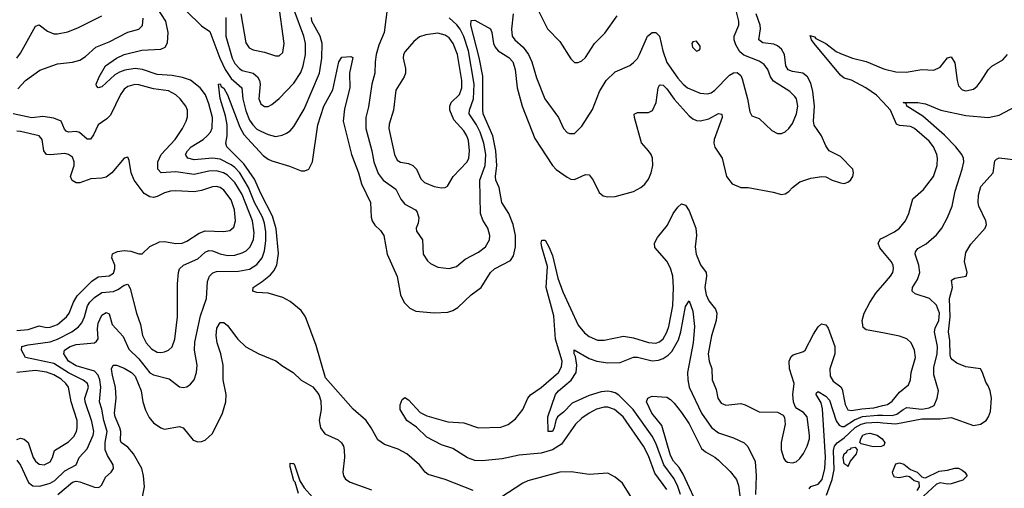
# Model space of a CAD drawing. Header units: inches. Extents: x 1678809 to 1859548, y 384609 to 522868.
# Tile 238 of 256: x 1755325 to 1760657, y 506063 to 508599. Entities that reach past the tile are written whole.
import ezdxf

# ---------------------------------------------------------------- set-up
doc = ezdxf.new("R2010")
doc.units = ezdxf.units.IN
doc.header["$MEASUREMENT"] = 0
doc.layers.add('B7550', color=7, linetype='Continuous')
doc.layers.add('B7560', color=7, linetype='Continuous')

msp = doc.modelspace()

# ---------------------------------------------------------------- linework, layer by layer
at = {"layer": 'B7550', "color": 5}
for points, elevation in [([(1756522.1, 508630), (1756550, 508474.4), (1756567.3, 508447.3), (1756590, 508435), (1756650, 508422.7), (1756710, 508402.8), (1756730, 508403.1), (1756750, 508420.5), (1756757.3, 508470), (1756727.1, 508692.9)], 480), ([(1755530.8, 506029.2), (1755610, 506095.7), (1755630, 506100.8), (1755650, 506098.2), (1755730, 506068.1), (1755750, 506066.2), (1755759.6, 506070), (1755770, 506081.6), (1755790, 506123.1), (1755820.5, 506150), (1755833.3, 506170), (1755832, 506190), (1755800.8, 506240.8), (1755788.7, 506270), (1755787.3, 506310), (1755798, 506370), (1755780.2, 506430), (1755770.2, 506490.2), (1755756.6, 506530), (1755763.5, 506610), (1755759, 506650), (1755750, 506675), (1755730, 506697.4), (1755630, 506725.3), (1755588.8, 506750), (1755563.4, 506790), (1755568, 506810), (1755598.7, 506830), (1755630, 506840.1), (1755730, 506849.5), (1755741.4, 506858.6), (1755749.1, 506870.9), (1755746, 506926), (1755750, 506956.5), (1755770, 506999.7), (1755794, 507014), (1755810, 507007.3), (1755826.4, 506950), (1755885, 506885), (1755916.6, 506816.6), (1755970, 506762.6), (1756030, 506688.2), (1756050, 506676.8), (1756134.4, 506654.4), (1756190, 506612.2), (1756210, 506608.8), (1756230, 506612.2), (1756250, 506626), (1756269.6, 506650), (1756283.1, 506690), (1756285.6, 506730), (1756272.2, 506810), (1756272.9, 506852.9), (1756304.6, 506995.4), (1756336.5, 507090), (1756342.4, 507182.4), (1756352.8, 507210), (1756371.6, 507228.4), (1756390, 507236.2), (1756510, 507237), (1756570, 507248.2), (1756610, 507273.1), (1756637.7, 507310), (1756651.4, 507348.6), (1756657.5, 507402.5), (1756657.1, 507450), (1756650, 507497.2), (1756639.1, 507530), (1756596.7, 507610), (1756564.8, 507690), (1756516.3, 507770), (1756490, 507799.1), (1756470, 507813.7), (1756410, 507843.3), (1756370, 507849), (1756270, 507840.1), (1756234.8, 507850), (1756224.8, 507864.8), (1756223.2, 507870), (1756233.2, 507890), (1756253.6, 507910), (1756317.7, 507950), (1756340.7, 507970), (1756358, 507990), (1756367.8, 508012.2), (1756369, 508070), (1756350, 508143.5), (1756331.6, 508191.6), (1756302, 508230), (1756250.7, 508270.7), (1756206.2, 508286.2), (1756150, 508296.4), (1756070, 508302.9), (1755990, 508329.9), (1755950, 508334.4), (1755894.1, 508325.9), (1755865.1, 508314.9), (1755840.2, 508299.8), (1755770, 508235.1), (1755749.7, 508229.7), (1755740.5, 508240.5), (1755738.4, 508250), (1755755.1, 508290), (1755789, 508350), (1755850, 508390.6), (1755890, 508410.1), (1755985.6, 508434.3), (1756090, 508439.2), (1756112.2, 508450), (1756126.3, 508473.7), (1756128.9, 508530), (1756116.9, 508590), (1756070, 508663.7)], 440), ([(1756226.9, 508646.9), (1756310, 508565.5), (1756355, 508535), (1756409.2, 508390), (1756437.9, 508330), (1756470, 508280.5), (1756528.4, 508230), (1756533.9, 508170), (1756550, 508105.4), (1756570, 508055.3), (1756586.8, 508030), (1756610, 508006.9), (1756630, 507995.3), (1756670, 507977.5), (1756710, 507967.2), (1756746.3, 507973.7), (1756770, 507983.9), (1756790, 507997.3), (1756810, 508021.7), (1756865.5, 508114.5), (1756947.9, 508310), (1756961.8, 508390), (1756962.7, 508470), (1756953, 508510), (1756908, 508590), (1756905.7, 508610)], 440), ([(1757781.1, 506050), (1757630, 506110.8), (1757536.7, 506136.7), (1757520.2, 506150), (1757490, 506190.6), (1757421.6, 506250), (1757374.7, 506274.7), (1757299.9, 506299.9), (1757264.6, 506324.6), (1757229.2, 506390), (1757201.7, 506430), (1757131.4, 506491.4), (1756981.2, 506661.2), (1756930, 506834.7), (1756873, 506990), (1756850, 507024.1), (1756790, 507073.2), (1756750, 507094.6), (1756670, 507119), (1756610, 507121.6), (1756588, 507130), (1756589.7, 507150), (1756638.5, 507181.5), (1756682.8, 507217.2), (1756701, 507239), (1756717.2, 507270), (1756726.2, 507333.8), (1756713.7, 507466.3), (1756694.8, 507534.8), (1756630, 507657.4), (1756596.1, 507736.1), (1756538.7, 507818.7), (1756446.4, 507910), (1756441.7, 507930), (1756448.9, 507971.1), (1756448, 508030), (1756438.8, 508078.8), (1756410, 508172.3), (1756402, 508250), (1756410, 508251.6), (1756416.7, 508236.7), (1756430, 508227.8), (1756450, 508192.4), (1756518, 508018), (1756538.2, 507978.2), (1756643.8, 507863.8), (1756670, 507843.4), (1756690, 507834.7), (1756786.3, 507806.3), (1756850, 507781.5), (1756870, 507781.1), (1756890, 507790.4), (1756911.3, 507828.7), (1756939.9, 508030), (1756971.5, 508130), (1757021.6, 508218.4), (1757052.6, 508370), (1757070, 508396.4), (1757119.1, 508399.1), (1757130, 508394), (1757111.8, 508310), (1757112.8, 508230), (1757083.6, 508116.4), (1757077.5, 508050), (1757122.5, 507870), (1757159.9, 507770), (1757175.7, 507710), (1757225.4, 507610), (1757228.5, 507530), (1757234.4, 507510), (1757247.4, 507487.4), (1757278.1, 507458.1), (1757296.5, 507430), (1757314.7, 507330), (1757368.7, 507208.7), (1757387.6, 507110), (1757407.9, 507067.9), (1757438.5, 507038.5), (1757470, 507022.2), (1757570, 507012.6), (1757643.9, 507016.1), (1757670, 507024.7), (1757698.1, 507041.9), (1757770, 507109.1), (1757824.7, 507150), (1757874.5, 507230), (1757897.3, 507250), (1757983.8, 507296.2), (1757999.9, 507320.1), (1758010.8, 507369.2), (1758010.3, 507430), (1757996.6, 507490), (1757974.1, 507550), (1757936.6, 507610), (1757920.9, 507690), (1757903.1, 507730), (1757901.1, 507750), (1757909.9, 507810), (1757904.5, 507890), (1757886.6, 507970), (1757835.8, 508090), (1757832.5, 508112.5), (1757833.2, 508293.2), (1757813.7, 508393.7), (1757769, 508570), (1757770, 508594.4), (1757790, 508596), (1757874.2, 508550), (1757882.6, 508530), (1757890.5, 508470), (1757900.1, 508450), (1757916.6, 508430), (1757974.6, 508394.6), (1757996, 508370), (1758008.4, 508330), (1758018.8, 508230), (1758046, 508130), (1758115.2, 507955.2), (1758210.1, 507810.1), (1758230, 507788.5), (1758290, 507746), (1758310, 507736.5), (1758330, 507734.3), (1758390, 507761.6), (1758410, 507759.1), (1758430, 507730.7), (1758463.7, 507663.7), (1758485.3, 507645.3), (1758510, 507640.2), (1758550, 507641.1), (1758650, 507669.2), (1758688.3, 507690), (1758710, 507708.1), (1758730, 507736.5), (1758744.1, 507770), (1758753.1, 507810), (1758752.4, 507850), (1758745.3, 507870), (1758730.7, 507890), (1758692, 507932), (1758654.1, 508070), (1758653.3, 508086.7), (1758670, 508096.1), (1758730, 508096.6), (1758752, 508108), (1758771.5, 508150), (1758782.3, 508230), (1758790, 508245.3), (1758794.3, 508245.7), (1758810, 508244.2), (1758830, 508224.3), (1758869.2, 508169.2), (1758950, 508078.4), (1758970, 508062), (1758990, 508054), (1759012, 508052), (1759057.2, 508062.8), (1759110, 508090.8), (1759127, 508087), (1759128.9, 508068.9), (1759086.3, 507950), (1759083.5, 507930), (1759089.5, 507909.5), (1759129.3, 507850), (1759152.4, 507750), (1759183, 507710), (1759230, 507690.4), (1759270.3, 507690.3), (1759405.8, 507665.8), (1759450, 507653), (1759470, 507655.5), (1759490, 507668.2), (1759509.6, 507690), (1759550, 507721.1), (1759610, 507742), (1759670, 507750.7), (1759690, 507748), (1759726, 507730), (1759770, 507716.4), (1759790, 507712.7), (1759810, 507719.3), (1759823.7, 507730), (1759836.3, 507750), (1759841.6, 507770), (1759837, 507790), (1759770, 507858), (1759709.7, 507889.7), (1759690, 507916), (1759666.9, 507970), (1759627.4, 508027.4), (1759623.5, 508050), (1759629.9, 508130), (1759621.1, 508210), (1759610, 508255.1), (1759591.6, 508290), (1759567.1, 508310), (1759510, 508319.3), (1759487.7, 508327.7), (1759475.1, 508350), (1759467.2, 508410), (1759450, 508438.6), (1759430, 508458), (1759410, 508467.2), (1759350, 508474.4), (1759327.3, 508490), (1759337.3, 508550), (1759334.6, 508570), (1759313.8, 508630)], 420), ([(1756441.7, 508610), (1756441.4, 508510), (1756475.9, 508390), (1756490, 508362.3), (1756514.6, 508334.6), (1756530, 508324.6), (1756588.8, 508308.8), (1756613.1, 508290), (1756623.3, 508270), (1756627, 508250), (1756620.2, 508170), (1756630, 508143.6), (1756650, 508129.2), (1756670, 508129.1), (1756690, 508139), (1756730, 508172.4), (1756810, 508255.2), (1756846.7, 508313.3), (1756859.7, 508350), (1756871.9, 508410), (1756872.3, 508470), (1756862.9, 508510), (1756811.7, 508650)], 460), ([(1757317.2, 508670), (1757299.2, 508530), (1757270, 508461.7), (1757256.2, 508410), (1757250.1, 508370), (1757248.8, 508310), (1757232.2, 508250), (1757213.3, 508126.7), (1757199.8, 508070), (1757200.1, 508010), (1757232.3, 507890), (1757243.6, 507830), (1757266.5, 507766.5), (1757293.1, 507730), (1757361.9, 507681.9), (1757390, 507627.4), (1757410, 507600.7), (1757468.5, 507570), (1757477.9, 507557.9), (1757486.1, 507526.1), (1757482.7, 507497.3), (1757472.7, 507470), (1757474.8, 507454.8), (1757506.7, 507406.7), (1757509.4, 507329.4), (1757532.9, 507292.9), (1757550, 507279.5), (1757590, 507260.3), (1757650, 507252.2), (1757690, 507263.1), (1757737.1, 507302.9), (1757810, 507340.7), (1757847.1, 507370), (1757870, 507408), (1757871.8, 507430), (1757860.3, 507470), (1757834, 507514), (1757820.2, 507550), (1757816.7, 507730), (1757845.9, 507810), (1757850.2, 507870), (1757838.9, 507930), (1757819.6, 507990), (1757799.6, 508030), (1757760.1, 508090), (1757760.3, 508110), (1757782.8, 508170), (1757786.7, 508250), (1757756, 508430), (1757730, 508507.8), (1757710, 508547), (1757691.7, 508571.7), (1757650, 508609.5)], 440), ([(1757998.2, 508630), (1757987.6, 508547.6), (1757991.9, 508510), (1758007.2, 508490), (1758050.9, 508450.9), (1758080.5, 508410), (1758099.5, 508370), (1758123.7, 508283.7), (1758168.4, 508170), (1758242.6, 508070), (1758270.3, 508010.3), (1758290, 507988.2), (1758302.9, 507982.9), (1758330, 507983.1), (1758370, 508022), (1758427, 508113), (1758464.4, 508210), (1758500.4, 508270), (1758550, 508317.4), (1758630, 508351.7), (1758650, 508367.2), (1758670, 508388.9), (1758681.6, 508410), (1758724.2, 508510), (1758750, 508528.9), (1758770, 508528.9), (1758790, 508510.4), (1758807.4, 508430), (1758830, 508367.3), (1758890, 508281.8), (1758917.7, 508250), (1758942.4, 508230), (1759010, 508201.1), (1759050, 508196.9), (1759070, 508203.5), (1759090, 508217.6), (1759170, 508298.5), (1759190, 508311.6), (1759210, 508313.4), (1759230, 508296.4), (1759238.5, 508278.5), (1759267.3, 508170), (1759279.3, 508099.3), (1759290, 508078.8), (1759330, 508063.7), (1759398.8, 507998.8), (1759430, 507983), (1759450, 507983.2), (1759470, 507991.7), (1759490, 508009.3), (1759510, 508037.8), (1759532.8, 508090), (1759539.4, 508130), (1759531.6, 508170), (1759523.6, 508183.6), (1759495.6, 508210), (1759406.6, 508266.6), (1759391.4, 508290), (1759376.8, 508330), (1759356.6, 508356.6), (1759330, 508374.6), (1759246.5, 508406.5), (1759225.2, 508425.2), (1759203.2, 508463.2), (1759194, 508490), (1759193.6, 508510), (1759219.9, 508570), (1759219, 508590), (1759199.5, 508670)], 440), ([(1758130, 508657.3), (1758184.2, 508550), (1758250, 508480.4), (1758310, 508387.7), (1758330, 508368), (1758350, 508366.4), (1758370, 508376.5), (1758390, 508394.3), (1758438.7, 508470), (1758493.3, 508526.7), (1758560.8, 508619.2)], 460), ([(1755309.5, 508390.5), (1755330, 508417.8), (1755410, 508563.1), (1755430, 508571.6), (1755475.9, 508535.9), (1755510, 508522.7), (1755530, 508521.8), (1755586.4, 508533.6), (1755643.8, 508556.2), (1755770, 508619)], 480), ([(1755314.7, 508225.3), (1755356.8, 508270), (1755434, 508326), (1755530, 508360.7), (1755610, 508369.4), (1755650, 508380.5), (1755680.4, 508399.6), (1755737.6, 508450), (1755810, 508478.5), (1755910, 508531), (1755970, 508547.2), (1755990, 508568.2), (1755993.7, 508606.3)], 460), ([(1760000, 508153.9), (1759965.6, 508190), (1759906.7, 508230), (1759830, 508270.7), (1759790, 508282.3), (1759770, 508299), (1759627.1, 508470), (1759613.3, 508490), (1759606, 508514), (1759630, 508506.7), (1759637.4, 508497.4), (1759690, 508469.4), (1759746.6, 508426.6), (1759770, 508415.4), (1759835.3, 508390), (1759910, 508371.7), (1760000, 508334.8)], 380), ([(1755310, 506214.6), (1755330, 506188.3), (1755373.4, 506093.4), (1755396.4, 506076.4), (1755433.5, 506073.5), (1755490.2, 506089.8), (1755514.4, 506105.6), (1755570, 506157.7), (1755630.4, 506189.6), (1755647.6, 506230), (1755690, 506277.2), (1755723.4, 506350), (1755726.1, 506370), (1755715.1, 506424.9), (1755679.8, 506530), (1755678, 506550), (1755696.9, 506610), (1755692.9, 506630), (1755668.7, 506648.7), (1755590, 506688), (1755510, 506737.7), (1755356.9, 506770), (1755334.8, 506810), (1755336.9, 506830), (1755370, 506839.5), (1755490, 506854.9), (1755530, 506870.1), (1755607.9, 506910), (1755643.6, 506936.4), (1755661.6, 506958.4), (1755676, 506990), (1755692.9, 507050), (1755704.6, 507070), (1755730, 507095.4), (1755770, 507122.8), (1755832.2, 507127.8), (1755860.1, 507139.9), (1755890, 507162.3), (1755910, 507168), (1755924, 507143.9), (1755956.8, 507010), (1755978.3, 506950), (1755989.6, 506890), (1756009.6, 506850), (1756038.2, 506818.2), (1756070, 506799.4), (1756090, 506797.3), (1756110, 506801.7), (1756130, 506810.2), (1756150, 506828), (1756165.3, 506870), (1756179.3, 506990), (1756179.4, 507170), (1756184.2, 507230), (1756189.9, 507250.1), (1756212.8, 507270), (1756290, 507303.9), (1756330, 507339.8), (1756350, 507350.1), (1756370, 507348.4), (1756410, 507331.7), (1756450, 507322.5), (1756490, 507324.9), (1756530, 507337.3), (1756551.4, 507348.6), (1756573.3, 507370), (1756590.9, 507409.1), (1756594.3, 507445.7), (1756585.6, 507510), (1756530, 507652.3), (1756490, 507718.1), (1756450, 507756.8), (1756428.9, 507770), (1756390, 507781.2), (1756350, 507778.8), (1756270, 507761.2), (1756170, 507776.3), (1756090.5, 507770.5), (1756072.2, 507790), (1756073.3, 507830), (1756090.6, 507869.4), (1756167, 507950), (1756206.3, 508010), (1756226.2, 508050), (1756232.9, 508072.9), (1756232.9, 508110), (1756224.5, 508130), (1756194.6, 508170), (1756170, 508192.8), (1756130, 508213), (1756050, 508225.1), (1755970, 508246.5), (1755947.6, 508247.6), (1755910, 508237.9), (1755890, 508223), (1755870, 508194), (1755817.1, 508082.9), (1755796.8, 508063.2), (1755749.6, 508030.4), (1755724.2, 507975.8), (1755707.7, 507952.3), (1755690, 507952.9), (1755648.3, 507988.3), (1755630, 507994), (1755590, 507990.7), (1755575.8, 507995.8), (1755566.7, 508006.6), (1755548.8, 508050), (1755510, 508065.7), (1755450, 508074.6), (1755390, 508067.5), (1755290, 508089)], 460), ([(1755310, 506917.5), (1755370, 506922), (1755430, 506942.6), (1755470, 506933.2), (1755490, 506934.4), (1755528.8, 506950), (1755579.2, 506990), (1755593.5, 507010), (1755616.6, 507070), (1755636.4, 507103.6), (1755716, 507184), (1755750, 507206.4), (1755810, 507212.6), (1755832.1, 507227.9), (1755840.5, 507250), (1755839.9, 507270), (1755824.2, 507310), (1755828, 507332), (1755854.8, 507345.2), (1755890.1, 507350.1), (1755926.2, 507346.2), (1755970, 507331.7), (1755987.9, 507332.1), (1756029.1, 507370.9), (1756082.5, 507397.5), (1756110, 507398.2), (1756170, 507388.1), (1756205.2, 507390), (1756230, 507399.8), (1756296.7, 507443.3), (1756330, 507456), (1756430, 507452.5), (1756462.2, 507457.8), (1756484.1, 507475.9), (1756493.9, 507510), (1756487.9, 507570), (1756470, 507623.8), (1756430, 507675.9), (1756410, 507689.9), (1756390, 507695.7), (1756370, 507694.6), (1756310, 507674.6), (1756270, 507667.1), (1756170, 507672.5), (1756141, 507670), (1756110, 507661.8), (1756070, 507642), (1756050, 507637.3), (1756030, 507639.8), (1755998.9, 507658.9), (1755944.4, 507730), (1755927.8, 507770), (1755917, 507837), (1755910, 507855.3), (1755890, 507849), (1755824.4, 507770), (1755792.8, 507747.2), (1755770, 507740.3), (1755710, 507737.4), (1755650, 507715.3), (1755630, 507716.1), (1755608.5, 507728.5), (1755600.3, 507750), (1755619.5, 507810), (1755620.7, 507830), (1755610, 507855.6), (1755590, 507869.8), (1755570, 507874.5), (1755490, 507866.6), (1755470, 507869.8), (1755456.5, 507890), (1755447.1, 507950), (1755430, 507969.8), (1755330, 507993.8), (1755310, 507995)], 480), ([(1758830, 506055.4), (1758765.3, 506145.3), (1758730, 506238.9), (1758704, 506290), (1758592.8, 506450), (1758546.8, 506490), (1758510, 506502.3), (1758490, 506501.1), (1758449.4, 506490.6), (1758408.4, 506470), (1758370, 506442.5), (1758335.5, 506410), (1758259.3, 506300.7), (1758209.8, 506270.2), (1758150, 506253.7), (1758030, 506242.6), (1757938.6, 506221.4), (1757830, 506211.1), (1757790, 506213.5), (1757750, 506227), (1757670, 506277.9), (1757610, 506297.4), (1757530, 506340.2), (1757473.9, 506393.9), (1757422.2, 506430), (1757385.6, 506490), (1757385.4, 506514.6), (1757396.6, 506543.4), (1757410, 506553.4), (1757430, 506542.3), (1757493.6, 506473.6), (1757530, 506455.6), (1757643.2, 506423.2), (1757730, 506417), (1757810, 506390.6), (1757930, 506392.9), (1757970, 506408.7), (1758010, 506438.5), (1758050.6, 506490), (1758077.4, 506550), (1758091.6, 506568.4), (1758150, 506608.9), (1758242.7, 506690), (1758259.2, 506720.8), (1758263.5, 506750), (1758226.5, 506870), (1758216.9, 506996.9), (1758177, 507150), (1758183.2, 507263.2), (1758152.7, 507367.3), (1758149.4, 507390.6), (1758153.6, 507406.4), (1758170, 507406), (1758190, 507368.8), (1758210, 507322.4), (1758239.3, 507199.3), (1758265.8, 507125.8), (1758350, 506945.3), (1758383.4, 506903.4), (1758410, 506883.5), (1758454.9, 506865.1), (1758490, 506863.9), (1758594.5, 506885.5), (1758650, 506877.6), (1758730, 506852.5), (1758770, 506849), (1758790, 506855), (1758810, 506871.1), (1758830, 506906.9), (1758841.4, 506938.6), (1758862.7, 507050), (1758866.4, 507150), (1758861.8, 507210), (1758850, 507254.4), (1758830, 507291.6), (1758765.6, 507365.7), (1758763, 507390), (1758779.9, 507420.1), (1758832.8, 507487.2), (1758864.5, 507550), (1758890, 507583.8), (1758910, 507601.8), (1758930, 507595.5), (1758950, 507563.6), (1758986.3, 507470), (1758991, 507430), (1758983.7, 507370), (1758989.5, 507330), (1759011.8, 507271.8), (1759042, 507230), (1759044.5, 507210), (1759035.6, 507150), (1759042.5, 507110), (1759056.6, 507076.6), (1759092.6, 507032.6), (1759100.1, 507010), (1759097.5, 506970), (1759071.5, 506888.5), (1759053.1, 506790), (1759059.8, 506750), (1759073.9, 506710), (1759075.5, 506650), (1759097.2, 506597.2), (1759105.4, 506550), (1759123.7, 506523.7), (1759150, 506512.9), (1759230, 506521.8), (1759254.8, 506514.8), (1759330, 506477.2), (1759430, 506475.3), (1759458.9, 506458.9), (1759466.5, 506446.5), (1759471.5, 506410), (1759448.6, 506310), (1759448.5, 506270), (1759463.1, 506223.1), (1759470, 506212.4), (1759483.9, 506203.9), (1759510, 506200.3), (1759530, 506205.3), (1759550, 506223.1), (1759570, 506250.3), (1759590.6, 506290), (1759601.8, 506330), (1759602.3, 506350), (1759589, 506449), (1759570, 506473.5), (1759534.3, 506494.3), (1759525.1, 506505.1), (1759515.3, 506530), (1759512.7, 506570), (1759519.2, 506630), (1759494.7, 506710), (1759492.5, 506750), (1759503.9, 506776.1), (1759514.3, 506785.7), (1759570, 506803.1), (1759578.7, 506810), (1759623.6, 506896.4), (1759650, 506936.4), (1759668, 506952), (1759690, 506946.7), (1759703.1, 506930), (1759739.7, 506830), (1759740.2, 506790), (1759712.9, 506710), (1759715, 506670), (1759730, 506643.2), (1759772.1, 506612.1), (1759779.4, 506599.4), (1759795.6, 506515.6), (1759810, 506487.8), (1759830, 506483.1), (1759886.4, 506493.6), (1759950, 506498), (1760000, 506510)], 380), ([(1760000, 507343.8), (1759983.5, 507363.5), (1759973.8, 507390), (1759987.6, 507412.4), (1760000, 507418.6)], 380), ([(1760000, 506903.5), (1759910, 506920.7), (1759893.4, 506933.4), (1759888.5, 506970), (1759898.2, 507010), (1759930, 507068.5), (1759962.1, 507117.9), (1760000, 507161.9)], 380), ([(1758904.6, 506030), (1758890, 506072.8), (1758870, 506113.9), (1758814, 506190), (1758770, 506306.4), (1758750, 506345), (1758646.7, 506490), (1758570, 506566.1), (1758550, 506579.2), (1758530, 506585.6), (1758510, 506589.1), (1758474.4, 506585.6), (1758410, 506564.7), (1758317, 506523), (1758270, 506475.3), (1758236.9, 506450), (1758227.7, 506430), (1758220.4, 506390), (1758210.2, 506370), (1758186.6, 506370), (1758186, 506450), (1758227.1, 506570), (1758242.3, 506590), (1758311.6, 506648.4), (1758338.7, 506690), (1758342.3, 506730), (1758335.8, 506775.8), (1758328.7, 506791.3), (1758328.4, 506811.6), (1758410, 506764.6), (1758451.3, 506751.3), (1758510, 506740.9), (1758576.2, 506743.8), (1758650, 506772.9), (1758670, 506772.7), (1758750, 506753.1), (1758784.1, 506755.9), (1758810, 506765.2), (1758836.9, 506783.1), (1758856.5, 506803.5), (1758893.2, 506866.8), (1758905.6, 506910), (1758930, 507046), (1758950, 507077), (1758970, 507020.7), (1758979.1, 506939.1), (1758972, 506850), (1758941.3, 506690), (1758942.6, 506650), (1758951.5, 506610), (1759017.6, 506470), (1759071.8, 506391.8), (1759110, 506362.7), (1759190, 506335.4), (1759248.6, 506308.6), (1759268.6, 506288.6), (1759308, 506208), (1759313.6, 506130), (1759310.1, 506030)], 360), ([(1755984.8, 505990), (1756001.5, 506070), (1755995.5, 506130), (1755985.6, 506170), (1755941.5, 506250), (1755910, 506284.8), (1755873.8, 506310), (1755870, 506322), (1755872.2, 506370), (1755868.1, 506390), (1755841.6, 506450), (1755837.7, 506470), (1755847.5, 506550), (1755844.5, 506610), (1755827.2, 506672.8), (1755822.3, 506710), (1755831.5, 506728.5), (1755850, 506728.9), (1755890, 506712.4), (1755930, 506688.8), (1755950, 506669.3), (1755982.7, 506590), (1755992.4, 506530), (1756005.5, 506485.5), (1756025.7, 506445.7), (1756050, 506417.5), (1756090, 506389.3), (1756110, 506383.5), (1756190, 506396.6), (1756210, 506390.2), (1756263.6, 506323.6), (1756290, 506313.7), (1756310, 506315.3), (1756330, 506323.7), (1756370, 506359.3), (1756424.1, 506470), (1756441.1, 506530), (1756442.3, 506570), (1756426.2, 506650), (1756426.8, 506730), (1756414.7, 506790), (1756394.6, 506850), (1756388.4, 506890), (1756392.6, 506930), (1756410, 506960.7), (1756430, 506959.3), (1756450, 506943.5), (1756505.5, 506870), (1756550, 506828.4), (1756619.5, 506790), (1756712.9, 506752.9), (1756750, 506723.1), (1756806.4, 506690), (1756850, 506647.2), (1756912.4, 506612.4), (1756945.7, 506570), (1756956.3, 506536.3), (1756958, 506490), (1756947.6, 506430), (1756953.6, 506390), (1756977.1, 506357.1), (1757050, 506325.2), (1757068.3, 506308.3), (1757077.7, 506290), (1757082.6, 506270), (1757083.3, 506230), (1757074.6, 506150), (1757078.9, 506130), (1757090, 506112.9), (1757115.5, 506095.5), (1757230, 506053.6)], 420), ([(1755310, 506326.7), (1755330, 506333.2), (1755350, 506328.9), (1755371.3, 506310), (1755397.6, 506230), (1755410, 506210.2), (1755430, 506194), (1755457.2, 506190), (1755490, 506205.6), (1755502.4, 506230), (1755513.1, 506266.9), (1755590, 506314.6), (1755617.5, 506342.5), (1755632.1, 506370), (1755636.4, 506390), (1755635.4, 506430), (1755604.5, 506530), (1755588.9, 506610), (1755575, 506630), (1755550, 506652.8), (1755510, 506676.9), (1755470, 506691.8), (1755410, 506699.9), (1755309.6, 506689.6)], 480), ([(1759010, 505940.7), (1758918.9, 506138.9), (1758895.8, 506175.8), (1758866.2, 506210), (1758850, 506241.1), (1758802.1, 506402.1), (1758749.2, 506470), (1758719.5, 506530), (1758726, 506550), (1758742, 506558), (1758750, 506561), (1758830, 506556), (1758850, 506544), (1758870, 506523), (1758910, 506472.9), (1758950, 506411.4), (1759018.1, 506278.1), (1759039.5, 506259.5), (1759090, 506232), (1759110, 506215.5), (1759173.3, 506153.3), (1759206.6, 506110), (1759217.6, 506077.6), (1759226.4, 506010)], 340), ([(1759600.1, 506059.9), (1759610, 506072.3), (1759650, 506085.9), (1759670.3, 506110), (1759684.9, 506170), (1759689.5, 506230.5), (1759672.7, 506492.7), (1759665, 506525), (1759639.3, 506570), (1759640.9, 506579.1), (1759650, 506587), (1759690, 506562), (1759710, 506540.2), (1759747.3, 506427.3), (1759763.6, 506403.6), (1759777, 506397), (1759790, 506396.3), (1759846.2, 506433.8), (1759890, 506451), (1759970, 506459.3), (1760000, 506458.2)], 360), ([(1759693.7, 506026.3), (1759726, 506110), (1759735.4, 506164.6), (1759732.6, 506267.4), (1759738.7, 506290), (1759751.5, 506308.5), (1759790, 506335.7), (1759850, 506391.6), (1759881.4, 506410), (1759910, 506417.6), (1759970, 506420.3), (1760000, 506417.7)], 340), ([(1760000, 506292.7), (1759990, 506289.3), (1759947, 506287), (1759882.7, 506302.7), (1759875.3, 506310), (1759880.5, 506330), (1759891.5, 506350), (1759910, 506358.2), (1759930, 506361.6), (1759968, 506350), (1759996, 506330), (1760000, 506324.7)], 320), ([(1756834.6, 506034.6), (1756816.2, 506096.2), (1756810, 506103.6), (1756790, 506179), (1756790, 506198.8), (1756802.6, 506197.4), (1756810, 506196.1), (1756813.6, 506190), (1756842.3, 506102.3), (1756865.3, 506065.3), (1756910, 506015.4)], 380), ([(1758640.7, 506010), (1758589.8, 506090), (1758550, 506123.8), (1758510, 506145.1), (1758410, 506137.1), (1758312.5, 506152.5), (1758250, 506149.9), (1758077.4, 506102.6), (1758050, 506089.9), (1757930, 506012.7)], 420)]:
    msp.add_lwpolyline(points, dxfattribs=dict(at, elevation=elevation))
for points, elevation in [([(1757590, 508526.4), (1757523.9, 508516.1), (1757490, 508505.6), (1757458.7, 508481.3), (1757412.4, 508427.6), (1757403.9, 508410), (1757401.2, 508390), (1757415.2, 508335.2), (1757413.7, 508310), (1757407, 508290), (1757362.7, 508217.3), (1757349.4, 508110), (1757326, 508034), (1757324.2, 508010), (1757355, 507870), (1757370, 507838), (1757387.4, 507827.4), (1757430, 507820.5), (1757454.4, 507810), (1757474.6, 507790), (1757497.6, 507737.6), (1757517.9, 507717.9), (1757570, 507696.9), (1757610, 507689), (1757630, 507690.4), (1757641.5, 507698.6), (1757673.3, 507750), (1757748.1, 507830), (1757756.8, 507850), (1757760.5, 507890), (1757754.7, 507945.3), (1757746.1, 507970), (1757730, 507996.5), (1757676.7, 508056.7), (1757655.3, 508110), (1757654.2, 508130), (1757661, 508150), (1757706.7, 508193.3), (1757719.9, 508230), (1757719, 508270), (1757696.9, 508410), (1757672.7, 508470), (1757650, 508501), (1757630, 508515.9)], 460), ([(1758990, 508482.7), (1758970, 508479), (1758966, 508470), (1758968.2, 508450), (1758990, 508428), (1759005.2, 508434.8), (1759010, 508442), (1759010, 508455.3)], 460), ([(1759810, 506178), (1759806.8, 506186.8), (1759790, 506195.1), (1759785.4, 506230), (1759789.9, 506250), (1759802.4, 506257.6), (1759810, 506270.2), (1759824.6, 506275.4), (1759830, 506282.4), (1759850, 506284.7), (1759861, 506270), (1759856, 506250), (1759823, 506210)], 320)]:
    msp.add_lwpolyline(points, close=True, dxfattribs=dict(at, elevation=elevation))
at = {"layer": 'B7560', "color": 5}
for points, elevation in [([(1760000, 508334.8), (1760010, 508330.7), (1760070, 508316.3), (1760126, 508314), (1760210, 508329.2), (1760275.2, 508324.8), (1760310, 508342), (1760350, 508392.2), (1760370, 508397), (1760390, 508364.9), (1760401.3, 508270), (1760410, 508241.3), (1760430, 508219.6), (1760450, 508213.6), (1760490, 508223.2), (1760510, 508239.1), (1760532.9, 508267.1), (1760570, 508327.6), (1760590, 508346.5), (1760650, 508381.7), (1760675.6, 508410)], 380), ([(1760000, 507418.6), (1760062.7, 507450), (1760089.8, 507470), (1760121.5, 507510), (1760139.8, 507550), (1760162.2, 507630), (1760220.3, 507679.7), (1760274.3, 507750), (1760294.1, 507810), (1760295.8, 507850), (1760291.7, 507870), (1760273.6, 507910), (1760250, 507942.2), (1760170.6, 508010), (1760150, 508021.1), (1760090, 508025.6), (1760073.1, 508033.1), (1760041.9, 508110), (1760000, 508153.9)], 380), ([(1760000, 506458.2), (1760050, 506456.5), (1760076.2, 506463.8), (1760110, 506489.7), (1760130, 506499.2), (1760210, 506490.5), (1760250, 506497.4), (1760276.8, 506510), (1760294.6, 506550), (1760300.3, 506590), (1760276.7, 506676.8), (1760276.7, 506716.6), (1760293.3, 506790), (1760296, 506830), (1760279.3, 506910), (1760283.2, 506930), (1760302.4, 506970), (1760307.3, 507010), (1760290, 507053.5), (1760252.1, 507090), (1760174.4, 507114.4), (1760158, 507130), (1760160.6, 507150), (1760186.9, 507193.1), (1760199.9, 507230), (1760194.6, 507270), (1760175.5, 507330), (1760176.8, 507343.2), (1760190, 507360.3), (1760234.2, 507385.8), (1760290, 507434), (1760318.5, 507470), (1760350, 507528.2), (1760375, 507590), (1760391.5, 507670), (1760429.8, 507790), (1760437.7, 507830), (1760435.9, 507850), (1760427.4, 507870), (1760395.4, 507910), (1760333.7, 507973.7), (1760216.2, 508076.2), (1760129.7, 508130), (1760126, 508146), (1760109.7, 508150.3), (1760190, 508150.2), (1760230, 508143.6), (1760313, 508110), (1760450, 508080.1), (1760570, 508070.2), (1760630, 508081.8), (1760752.3, 508147.7)], 360), ([(1760000, 506417.7), (1760070, 506411.9), (1760210, 506438.3), (1760310, 506438.9), (1760370, 506445.4), (1760490, 506403), (1760528, 506410), (1760559.3, 506430), (1760572.7, 506450), (1760582.3, 506477.7), (1760587.5, 506550), (1760580.2, 506590), (1760570, 506617.4), (1760556.9, 506636.9), (1760539.3, 506690), (1760529.4, 506710), (1760450, 506719.7), (1760400.8, 506740.8), (1760377.1, 506757.1), (1760368.5, 506768.5), (1760364.7, 506784.7), (1760362.3, 506862.3), (1760354.9, 506910), (1760364.6, 506990), (1760361, 507090), (1760377, 507150), (1760371.1, 507188.9), (1760390, 507200.7), (1760451.2, 507210), (1760456.5, 507230), (1760442.5, 507290), (1760450, 507339.5), (1760475.9, 507384.1), (1760553.4, 507470), (1760560.6, 507490), (1760558, 507510), (1760519.5, 507590), (1760515.4, 507610), (1760517.6, 507650), (1760530, 507695.6), (1760597.6, 507770), (1760605.8, 507834.2), (1760615.1, 507844.9), (1760630, 507850.4), (1760750, 507836.5)], 340), ([(1760000, 507161.9), (1760041.4, 507210), (1760052.9, 507230), (1760057.8, 507250), (1760054.8, 507270), (1760045, 507290), (1760000, 507343.8)], 380), ([(1760000, 506510), (1760024.2, 506515.8), (1760050, 506533.4), (1760090, 506583.8), (1760138.1, 506621.9), (1760149.1, 506650), (1760153.4, 506690), (1760176.2, 506770), (1760171.7, 506810), (1760152.4, 506850), (1760130, 506871.2), (1760090, 506886.3), (1760000, 506903.5)], 380), ([(1760000, 506324.7), (1760011, 506310), (1760005.4, 506294.6), (1760000, 506292.7)], 320), ([(1760185.2, 506050), (1760198, 506070), (1760195.5, 506095.5), (1760170, 506103.7), (1760144.4, 506124.4), (1760130, 506127.8), (1760090, 506119.7), (1760063.5, 506123.5), (1760054.7, 506134.7), (1760052.6, 506150), (1760070, 506195.5), (1760090, 506201.3), (1760113, 506193), (1760150, 506164), (1760186, 506150), (1760210, 506124.7), (1760220.5, 506120.5), (1760230, 506119.1), (1760304, 506156), (1760350, 506160.3), (1760390, 506172.2), (1760410, 506171.8), (1760430, 506161.3), (1760443.8, 506150), (1760455.5, 506130), (1760432.7, 506107.3), (1760370, 506087.1), (1760350, 506085.4), (1760310, 506091.6), (1760290, 506085.6), (1760220.7, 506019.3)], 320)]:
    msp.add_lwpolyline(points, dxfattribs=dict(at, elevation=elevation))

doc.saveas('drawing.dxf')
